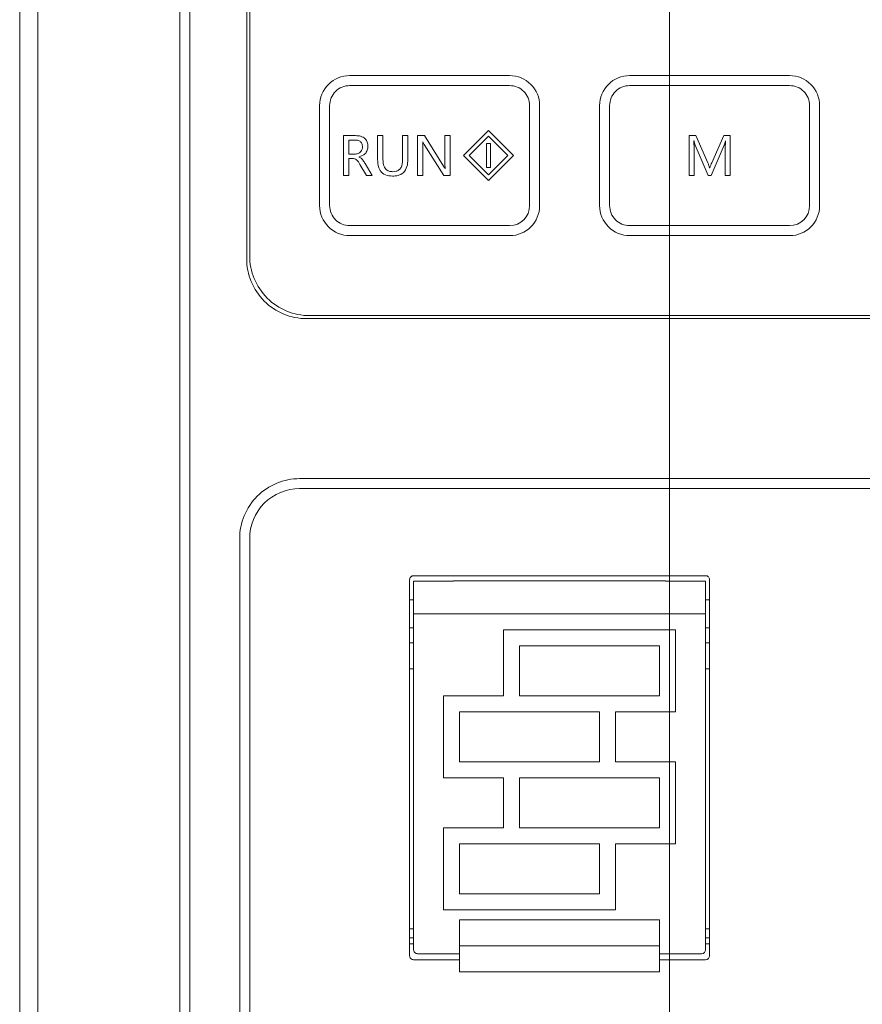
# Model space of a CAD drawing. Header units: millimetres. Extents: x -420 to 420, y -297 to 297.
# Tile 20 of 197: x -274 to -232, y -60 to -10. Entities that reach past the tile are written whole.
import ezdxf

# ---------------------------------------------------------------- set-up
doc = ezdxf.new("R2010")
doc.units = ezdxf.units.MM
doc.header["$MEASUREMENT"] = 0
doc.layers.add('layer 1', color=7, linetype='Continuous')

msp = doc.modelspace()

# ---------------------------------------------------------------- linework, layer by layer
at = {"layer": 'layer 1', "color": 7, "lineweight": 9}
for points, knots in [([(-241.6777, 1.8817), (-241.6777, 5.7656), (-244.8262, 8.9143), (-248.7102, 8.9143), (-248.7102, 8.9143), (-252.5942, 8.9143), (-255.7429, 5.7657), (-255.7429, 1.8817), (-255.7429, 1.8817), (-255.7429, -2.0023), (-252.5942, -5.1508), (-248.7102, -5.1508), (-248.7102, -5.1508), (-244.8262, -5.1511), (-241.6777, -2.0024), (-241.6777, 1.8816), (-241.6777, 118.4016), (-241.6777, -231.1523), (-241.6777, 1.8817)], [0, 0, 0, 0, 0.2, 0.2, 0.2, 0.2, 0.4, 0.4, 0.4, 0.4, 0.6, 0.6, 0.6, 0.6, 1, 1, 1, 1.0001, 1.0001, 1.0001, 1.0001]), ([(-257.7521, -13.1881), (-258.1519, -13.1881), (-258.5352, -13.3471), (-258.8177, -13.6295), (-258.8177, -13.6295), (-259.1004, -13.9122), (-259.2591, -14.2954), (-259.2591, -14.6951)], [0, 0, 0, 0, 0.3333333, 0.3333333, 0.3333333, 0.3333333, 1, 1, 1, 1]), ([(-248.208, -14.6951), (-248.208, -14.2954), (-248.3667, -13.9122), (-248.6494, -13.6295), (-248.6494, -13.6295), (-248.9319, -13.3471), (-249.3152, -13.1881), (-249.715, -13.1881)], [0, 0, 0, 0, 0.3333333, 0.3333333, 0.3333333, 0.3333333, 1, 1, 1, 1]), ([(-243.687, -13.1881), (-244.0867, -13.1881), (-244.4701, -13.3471), (-244.7525, -13.6295), (-244.7525, -13.6295), (-245.0352, -13.9122), (-245.194, -14.2954), (-245.194, -14.6951)], [0, 0, 0, 0, 0.3333333, 0.3333333, 0.3333333, 0.3333333, 1, 1, 1, 1]), ([(-234.1428, -14.6951), (-234.1428, -14.2954), (-234.3016, -13.9122), (-234.5843, -13.6295), (-234.5843, -13.6295), (-234.8667, -13.3471), (-235.2501, -13.1881), (-235.6498, -13.1881)], [0, 0, 0, 0, 0.3333333, 0.3333333, 0.3333333, 0.3333333, 1, 1, 1, 1]), ([(-257.7521, -13.6904), (-258.0186, -13.6904), (-258.2742, -13.7963), (-258.4626, -13.9848), (-258.4626, -13.9848), (-258.6509, -14.1733), (-258.7569, -14.4287), (-258.7569, -14.6951)], [0, 0, 0, 0, 0.3333333, 0.3333333, 0.3333333, 0.3333333, 1, 1, 1, 1]), ([(-248.7102, -14.6951), (-248.7102, -14.4287), (-248.8162, -14.1733), (-249.0046, -13.9848), (-249.0046, -13.9848), (-249.1929, -13.7963), (-249.4486, -13.6904), (-249.715, -13.6904)], [0, 0, 0, 0, 0.3333333, 0.3333333, 0.3333333, 0.3333333, 1, 1, 1, 1]), ([(-243.687, -13.6904), (-243.9534, -13.6904), (-244.209, -13.7963), (-244.3975, -13.9848), (-244.3975, -13.9848), (-244.5858, -14.1733), (-244.6917, -14.4287), (-244.6917, -14.6951)], [0, 0, 0, 0, 0.3333333, 0.3333333, 0.3333333, 0.3333333, 1, 1, 1, 1]), ([(-234.6451, -14.6951), (-234.6451, -14.4287), (-234.751, -14.1733), (-234.9394, -13.9848), (-234.9394, -13.9848), (-235.1278, -13.7963), (-235.3834, -13.6904), (-235.6498, -13.6904)], [0, 0, 0, 0, 0.3333333, 0.3333333, 0.3333333, 0.3333333, 1, 1, 1, 1]), ([(-257.456, -16.2021), (-257.3694, -16.2071), (-257.2828, -16.2119), (-257.2, -16.236), (-257.2, -16.236), (-257.1179, -16.2601), (-257.0394, -16.3033), (-256.9776, -16.3643), (-256.9776, -16.3643), (-256.929, -16.412), (-256.8904, -16.4707), (-256.8687, -16.5342), (-256.8687, -16.5342), (-256.8468, -16.5979), (-256.842, -16.666), (-256.8369, -16.7343)], [0, 0, 0, 0, 0.2, 0.2, 0.2, 0.2, 0.4, 0.4, 0.4, 0.4, 0.6, 0.6, 0.6, 0.6, 1, 1, 1, 1]), ([(-257.4952, -17.1334), (-257.4379, -17.1283), (-257.3809, -17.1234), (-257.3284, -17.1032), (-257.3284, -17.1032), (-257.2759, -17.0833), (-257.2283, -17.0481), (-257.1911, -17.0048), (-257.1911, -17.0048), (-257.1619, -16.9705), (-257.1391, -16.9309), (-257.1261, -16.8886), (-257.1261, -16.8886), (-257.113, -16.8463), (-257.1098, -16.8014), (-257.1065, -16.7566)], [0, 0, 0, 0, 0.2, 0.2, 0.2, 0.2, 0.4, 0.4, 0.4, 0.4, 0.6, 0.6, 0.6, 0.6, 1, 1, 1, 1]), ([(-257.1065, -16.7566), (-257.1114, -16.7017), (-257.1164, -16.6472), (-257.1388, -16.5989), (-257.1388, -16.5989), (-257.1609, -16.5509), (-257.2004, -16.5091), (-257.2462, -16.4803), (-257.2462, -16.4803), (-257.2827, -16.4574), (-257.3231, -16.4428), (-257.3646, -16.4345), (-257.3646, -16.4345), (-257.4062, -16.4263), (-257.4488, -16.4245), (-257.4913, -16.4227)], [0, 0, 0, 0, 0.2, 0.2, 0.2, 0.2, 0.4, 0.4, 0.4, 0.4, 0.6, 0.6, 0.6, 0.6, 1, 1, 1, 1]), ([(-256.8369, -16.7343), (-256.8423, -16.8048), (-256.8476, -16.8752), (-256.8703, -16.9415), (-256.8703, -16.9415), (-256.893, -17.0074), (-256.9332, -17.0695), (-256.9836, -17.1171), (-256.9836, -17.1171), (-257.0628, -17.192), (-257.1677, -17.232), (-257.2728, -17.2719)], [0, 0, 0, 0, 0.25, 0.25, 0.25, 0.25, 0.5, 0.5, 0.5, 0.5, 1, 1, 1, 1]), ([(-254.0762, -16.5208), (-254.0732, -16.5731), (-254.0701, -16.6256), (-254.0689, -16.6781), (-254.0689, -16.6781), (-254.0679, -16.7192), (-254.0679, -16.7605), (-254.0681, -16.8016)], [0, 0, 0, 0, 0.3333333, 0.3333333, 0.3333333, 0.3333333, 1, 1, 1, 1]), ([(-254.001, -16.6518), (-254.0152, -16.628), (-254.0293, -16.6043), (-254.0416, -16.5799), (-254.0416, -16.5799), (-254.0512, -16.5605), (-254.0597, -16.5406), (-254.0681, -16.5208)], [0, 0, 0, 0, 0.3333333, 0.3333333, 0.3333333, 0.3333333, 1, 1, 1, 1]), ([(-240.4602, -16.4717), (-240.4575, -16.5483), (-240.4548, -16.6248), (-240.4536, -16.7016), (-240.4536, -16.7016), (-240.4526, -16.7617), (-240.4526, -16.822), (-240.4526, -16.8822)], [0, 0, 0, 0, 0.3333333, 0.3333333, 0.3333333, 0.3333333, 1, 1, 1, 1]), ([(-240.3936, -16.6873), (-240.4067, -16.6475), (-240.4196, -16.6079), (-240.4303, -16.5675), (-240.4303, -16.5675), (-240.4388, -16.5359), (-240.4456, -16.5038), (-240.4526, -16.4717)], [0, 0, 0, 0, 0.3333333, 0.3333333, 0.3333333, 0.3333333, 1, 1, 1, 1]), ([(-238.8713, -16.4717), (-238.8802, -16.5104), (-238.889, -16.5493), (-238.9007, -16.5872), (-238.9007, -16.5872), (-238.9097, -16.617), (-238.9203, -16.6463), (-238.931, -16.6759)], [0, 0, 0, 0, 0.3333333, 0.3333333, 0.3333333, 0.3333333, 1, 1, 1, 1]), ([(-238.8844, -16.8704), (-238.8827, -16.7958), (-238.8812, -16.7213), (-238.8771, -16.647), (-238.8771, -16.647), (-238.8739, -16.5884), (-238.8693, -16.53), (-238.8647, -16.4717)], [0, 0, 0, 0, 0.3333333, 0.3333333, 0.3333333, 0.3333333, 1, 1, 1, 1]), ([(-257.2728, -17.2785), (-257.228, -17.3033), (-257.1831, -17.3285), (-257.1464, -17.3628), (-257.1464, -17.3628), (-257.1225, -17.3852), (-257.1021, -17.4115), (-257.0827, -17.4382), (-257.0827, -17.4382), (-257.0632, -17.4649), (-257.0445, -17.4921), (-257.0266, -17.5196), (-257.0266, -17.5196), (-257.0088, -17.5473), (-256.9917, -17.5755), (-256.9743, -17.6035)], [0, 0, 0, 0, 0.2, 0.2, 0.2, 0.2, 0.4, 0.4, 0.4, 0.4, 0.6, 0.6, 0.6, 0.6, 1, 1, 1, 1]), ([(-257.2368, -17.646), (-257.2844, -17.5638), (-257.3323, -17.4816), (-257.4054, -17.4233), (-257.4054, -17.4233), (-257.4341, -17.4005), (-257.4667, -17.3813), (-257.5014, -17.3703), (-257.5014, -17.3703), (-257.5362, -17.3594), (-257.5732, -17.3566), (-257.6099, -17.3538)], [0, 0, 0, 0, 0.25, 0.25, 0.25, 0.25, 0.5, 0.5, 0.5, 0.5, 1, 1, 1, 1]), ([(-255.6038, -18.2359), (-255.7234, -18.2282), (-255.8428, -18.2204), (-255.9514, -18.176), (-255.9514, -18.176), (-256.0589, -18.1318), (-256.1558, -18.0517), (-256.2205, -17.9534), (-256.2205, -17.9534), (-256.2721, -17.8752), (-256.3034, -17.7856), (-256.3211, -17.6946), (-256.3211, -17.6946), (-256.3389, -17.6034), (-256.3428, -17.5103), (-256.3469, -17.4173)], [0, 0, 0, 0, 0.2, 0.2, 0.2, 0.2, 0.4, 0.4, 0.4, 0.4, 0.6, 0.6, 0.6, 0.6, 1, 1, 1, 1]), ([(-256.0774, -17.4121), (-256.0738, -17.4955), (-256.0702, -17.579), (-256.0503, -17.6608), (-256.0503, -17.6608), (-256.0304, -17.7418), (-255.9947, -17.821), (-255.9376, -17.8818), (-255.9376, -17.8818), (-255.8926, -17.9297), (-255.8347, -17.9662), (-255.773, -17.9865), (-255.773, -17.9865), (-255.711, -18.007), (-255.6449, -18.0113), (-255.5789, -18.0155)], [0, 0, 0, 0, 0.2, 0.2, 0.2, 0.2, 0.4, 0.4, 0.4, 0.4, 0.6, 0.6, 0.6, 0.6, 1, 1, 1, 1]), ([(-254.8277, -17.3876), (-254.8336, -17.5107), (-254.8397, -17.6339), (-254.8744, -17.7525), (-254.8744, -17.7525), (-254.909, -17.8699), (-254.9719, -17.9829), (-255.0627, -18.0646), (-255.0627, -18.0646), (-255.1347, -18.1292), (-255.2241, -18.1746), (-255.3168, -18.1999), (-255.3168, -18.1999), (-255.4101, -18.2252), (-255.5069, -18.2306), (-255.6038, -18.2359)], [0, 0, 0, 0, 0.2, 0.2, 0.2, 0.2, 0.4, 0.4, 0.4, 0.4, 0.6, 0.6, 0.6, 0.6, 1, 1, 1, 1]), ([(-255.5789, -18.0155), (-255.5249, -18.0125), (-255.4708, -18.0092), (-255.4188, -17.9958), (-255.4188, -17.9958), (-255.3669, -17.9824), (-255.3168, -17.9586), (-255.2745, -17.925), (-255.2745, -17.925), (-255.2321, -17.8915), (-255.1975, -17.848), (-255.1722, -17.8011), (-255.1722, -17.8011), (-255.1128, -17.691), (-255.1049, -17.5609), (-255.0973, -17.4311)], [0, 0, 0, 0, 0.2, 0.2, 0.2, 0.2, 0.4, 0.4, 0.4, 0.4, 0.6, 0.6, 0.6, 0.6, 1, 1, 1, 1]), ([(-253.0385, -17.7301), (-253.0225, -17.7554), (-253.0064, -17.7806), (-252.9916, -17.8065), (-252.9916, -17.8065), (-252.9797, -17.827), (-252.9688, -17.8477), (-252.9578, -17.8684)], [0, 0, 0, 0, 0.3333333, 0.3333333, 0.3333333, 0.3333333, 1, 1, 1, 1]), ([(-252.9524, -17.8684), (-252.957, -17.8142), (-252.9617, -17.7597), (-252.9638, -17.7053), (-252.9638, -17.7053), (-252.9654, -17.6625), (-252.9654, -17.6196), (-252.9654, -17.5767)], [0, 0, 0, 0, 0.3333333, 0.3333333, 0.3333333, 0.3333333, 1, 1, 1, 1]), ([(-239.76, -17.574), (-239.7407, -17.6188), (-239.7217, -17.6638), (-239.7052, -17.7099), (-239.7052, -17.7099), (-239.6925, -17.7459), (-239.6814, -17.7826), (-239.6704, -17.8193)], [0, 0, 0, 0, 0.3333333, 0.3333333, 0.3333333, 0.3333333, 1, 1, 1, 1]), ([(-239.6612, -17.8193), (-239.6439, -17.7724), (-239.6267, -17.7253), (-239.6087, -17.6785), (-239.6087, -17.6785), (-239.5946, -17.6417), (-239.5802, -17.6052), (-239.5657, -17.5686)], [0, 0, 0, 0, 0.3333333, 0.3333333, 0.3333333, 0.3333333, 1, 1, 1, 1]), ([(-259.2591, -19.7184), (-259.2591, -20.1182), (-259.1004, -20.5014), (-258.8177, -20.7841), (-258.8177, -20.7841), (-258.5352, -21.0666), (-258.1519, -21.2254), (-257.7521, -21.2254)], [0, 0, 0, 0, 0.3333333, 0.3333333, 0.3333333, 0.3333333, 1, 1, 1, 1]), ([(-258.7569, -19.7184), (-258.7569, -19.985), (-258.6509, -20.2403), (-258.4626, -20.4289), (-258.4626, -20.4289), (-258.2742, -20.6173), (-258.0186, -20.723), (-257.7521, -20.723)], [0, 0, 0, 0, 0.3333333, 0.3333333, 0.3333333, 0.3333333, 1, 1, 1, 1]), ([(-245.194, -19.7184), (-245.194, -20.1182), (-245.0352, -20.5014), (-244.7525, -20.7841), (-244.7525, -20.7841), (-244.4701, -21.0666), (-244.0867, -21.2254), (-243.687, -21.2254)], [0, 0, 0, 0, 0.3333333, 0.3333333, 0.3333333, 0.3333333, 1, 1, 1, 1]), ([(-244.6917, -19.7184), (-244.6917, -19.985), (-244.5858, -20.2403), (-244.3975, -20.4289), (-244.3975, -20.4289), (-244.209, -20.6173), (-243.9534, -20.723), (-243.687, -20.723)], [0, 0, 0, 0, 0.3333333, 0.3333333, 0.3333333, 0.3333333, 1, 1, 1, 1]), ([(-262.7754, -22.23), (-262.7754, -23.0295), (-262.4579, -23.7961), (-261.8928, -24.3613), (-261.8928, -24.3613), (-261.3276, -24.9264), (-260.5608, -25.2439), (-259.7615, -25.2439)], [0, 0, 0, 0, 0.3333333, 0.3333333, 0.3333333, 0.3333333, 1, 1, 1, 1]), ([(-262.9261, -22.3807), (-262.9261, -23.1802), (-262.6086, -23.9468), (-262.0435, -24.512), (-262.0435, -24.512), (-261.4783, -25.0771), (-260.7115, -25.3946), (-259.9122, -25.3946)], [0, 0, 0, 0, 0.3333333, 0.3333333, 0.3333333, 0.3333333, 1, 1, 1, 1]), ([(-260.2638, -33.4319), (-261.0631, -33.4319), (-261.8298, -33.7495), (-262.3951, -34.3147), (-262.3951, -34.3147), (-262.9603, -34.88), (-263.2778, -35.6465), (-263.2778, -36.4459)], [0, 0, 0, 0, 0.3333333, 0.3333333, 0.3333333, 0.3333333, 1, 1, 1, 1]), ([(-260.2638, -33.9342), (-260.9299, -33.9342), (-261.5688, -34.1988), (-262.0398, -34.67), (-262.0398, -34.67), (-262.5108, -35.141), (-262.7754, -35.7797), (-262.7754, -36.4459)], [0, 0, 0, 0, 0.3333333, 0.3333333, 0.3333333, 0.3333333, 1, 1, 1, 1]), ([(-254.5373, -38.3044), (-254.5905, -38.3044), (-254.6418, -38.3258), (-254.6794, -38.3633), (-254.6794, -38.3633), (-254.7171, -38.4011), (-254.7382, -38.4522), (-254.7382, -38.5054)], [0, 0, 0, 0, 0.3333333, 0.3333333, 0.3333333, 0.3333333, 1, 1, 1, 1]), ([(-239.6685, -38.5054), (-239.6685, -38.4522), (-239.6895, -38.4011), (-239.7273, -38.3633), (-239.7273, -38.3633), (-239.765, -38.3258), (-239.8161, -38.3044), (-239.8693, -38.3044)], [0, 0, 0, 0, 0.3333333, 0.3333333, 0.3333333, 0.3333333, 1, 1, 1, 1]), ([(-254.5373, -57.0914), (-254.5373, -57.1449), (-254.5162, -57.1959), (-254.4784, -57.2338), (-254.4784, -57.2338), (-254.4408, -57.2713), (-254.3897, -57.2924), (-254.3363, -57.2924)], [0, 0, 0, 0, 0.3333333, 0.3333333, 0.3333333, 0.3333333, 1, 1, 1, 1]), ([(-254.7382, -57.3928), (-254.7382, -57.4463), (-254.7171, -57.4973), (-254.6794, -57.5352), (-254.6794, -57.5352), (-254.6418, -57.5727), (-254.5905, -57.5938), (-254.5373, -57.5938)], [0, 0, 0, 0, 0.3333333, 0.3333333, 0.3333333, 0.3333333, 1, 1, 1, 1]), ([(-243.3153, -115.4619), (-243.3153, -113.5478), (-244.8671, -111.9958), (-246.7814, -111.9958), (-246.7814, -111.9958), (-248.6956, -111.9958), (-250.2474, -113.5478), (-250.2474, -115.4619), (-250.2474, -115.4619), (-250.2474, -117.3761), (-248.6956, -118.928), (-246.7814, -118.928), (-246.7814, -118.928), (-244.8671, -118.928), (-243.3153, -117.3761), (-243.3153, -115.4621), (-243.3153, -58.0421), (-243.3153, -230.3079), (-243.3153, -115.4619)], [0, 0, 0, 0, 0.2, 0.2, 0.2, 0.2, 0.4, 0.4, 0.4, 0.4, 0.6, 0.6, 0.6, 0.6, 1, 1, 1, 1.0002, 1.0002, 1.0002, 1.0002]), ([(-235.6598, -115.4619), (-235.6598, -113.5478), (-237.2116, -111.9958), (-239.1259, -111.9958), (-239.1259, -111.9958), (-241.0402, -111.9958), (-242.5919, -113.5478), (-242.5919, -115.4619), (-242.5919, -115.4619), (-242.5919, -117.3761), (-241.0402, -118.928), (-239.1259, -118.928), (-239.1259, -118.928), (-237.2116, -118.928), (-235.6598, -117.3761), (-235.6598, -115.4621), (-235.6598, -58.0421), (-235.6598, -230.3079), (-235.6598, -115.4619)], [0, 0, 0, 0, 0.2, 0.2, 0.2, 0.2, 0.4, 0.4, 0.4, 0.4, 0.6, 0.6, 0.6, 0.6, 1, 1, 1, 1.0002, 1.0002, 1.0002, 1.0002]), ([(-228.0044, -115.4619), (-228.0044, -113.5478), (-229.5561, -111.9958), (-231.4704, -111.9958), (-231.4704, -111.9958), (-233.3847, -111.9958), (-234.9365, -113.5478), (-234.9365, -115.4619), (-234.9365, -115.4619), (-234.9365, -117.3761), (-233.3847, -118.928), (-231.4704, -118.928), (-231.4704, -118.928), (-229.5561, -118.928), (-228.0044, -117.3761), (-228.0044, -115.4621), (-228.0044, -58.0421), (-228.0044, -230.3079), (-228.0044, -115.4619)], [0, 0, 0, 0, 0.2, 0.2, 0.2, 0.2, 0.4, 0.4, 0.4, 0.4, 0.6, 0.6, 0.6, 0.6, 1, 1, 1, 1.0002, 1.0002, 1.0002, 1.0002])]:
    msp.add_open_spline(points, degree=3, knots=knots, dxfattribs=at)
for points in [[(-273.412, 40.0565), (-273.412, 40.0565), (-273.412, -125.7075), (-273.412, -125.7075)], [(-266.2918, -125.7094), (-266.2918, -125.7094), (-266.2918, 40.0585), (-266.2918, 40.0585)], [(-265.7894, 40.0585), (-265.7894, 40.0585), (-265.7894, -125.7094), (-265.7894, -125.7094)], [(-274.3289, -125.207), (-274.3289, -125.207), (-274.3289, 39.5563), (-274.3289, 39.5563)], [(-262.9261, 34.1813), (-262.9261, 34.1813), (-262.9261, -22.3807), (-262.9261, -22.3807)], [(-262.7754, 34.0306), (-262.7754, 34.0306), (-262.7754, -22.23), (-262.7754, -22.23)], [(-249.715, -13.1881), (-249.715, -13.1881), (-257.7521, -13.1881), (-257.7521, -13.1881)], [(-235.6498, -13.1881), (-235.6498, -13.1881), (-243.687, -13.1881), (-243.687, -13.1881)], [(-249.715, -13.6904), (-249.715, -13.6904), (-257.7521, -13.6904), (-257.7521, -13.6904)], [(-235.6498, -13.6904), (-235.6498, -13.6904), (-243.687, -13.6904), (-243.687, -13.6904)], [(-259.2591, -14.6951), (-259.2591, -14.6951), (-259.2591, -19.7184), (-259.2591, -19.7184)], [(-258.7569, -14.6951), (-258.7569, -14.6951), (-258.7569, -19.7184), (-258.7569, -19.7184)], [(-248.7102, -19.7184), (-248.7102, -19.7184), (-248.7102, -14.6951), (-248.7102, -14.6951)], [(-248.208, -19.7184), (-248.208, -19.7184), (-248.208, -14.6951), (-248.208, -14.6951)], [(-245.194, -14.6951), (-245.194, -14.6951), (-245.194, -19.7184), (-245.194, -19.7184)], [(-244.6917, -14.6951), (-244.6917, -14.6951), (-244.6917, -19.7184), (-244.6917, -19.7184)], [(-234.6451, -19.7184), (-234.6451, -19.7184), (-234.6451, -14.6951), (-234.6451, -14.6951)], [(-234.1428, -19.7184), (-234.1428, -19.7184), (-234.1428, -14.6951), (-234.1428, -14.6951)], [(-258.0622, -16.2021), (-258.0622, -16.2021), (-257.456, -16.2021), (-257.456, -16.2021)], [(-258.0622, -18.2114), (-258.0622, -18.2114), (-258.0622, -16.2021), (-258.0622, -16.2021)], [(-256.3469, -16.2021), (-256.3469, -16.2021), (-256.0774, -16.2021), (-256.0774, -16.2021)], [(-256.3469, -17.4173), (-256.3469, -17.4173), (-256.3469, -16.2021), (-256.3469, -16.2021)], [(-256.0774, -16.2021), (-256.0774, -16.2021), (-256.0774, -17.4121), (-256.0774, -17.4121)], [(-255.0973, -17.4311), (-255.0973, -17.4311), (-255.0973, -16.2021), (-255.0973, -16.2021)], [(-255.0973, -16.2021), (-255.0973, -16.2021), (-254.8277, -16.2021), (-254.8277, -16.2021)], [(-254.8277, -16.2021), (-254.8277, -16.2021), (-254.8277, -17.3876), (-254.8277, -17.3876)], [(-254.3375, -16.2021), (-254.3375, -16.2021), (-253.9945, -16.2021), (-253.9945, -16.2021)], [(-254.3375, -18.2114), (-254.3375, -18.2114), (-254.3375, -16.2021), (-254.3375, -16.2021)], [(-253.9945, -16.2021), (-253.9945, -16.2021), (-253.0385, -17.7301), (-253.0385, -17.7301)], [(-252.9654, -17.5767), (-252.9654, -17.5767), (-252.9654, -16.2021), (-252.9654, -16.2021)], [(-252.9654, -16.2021), (-252.9654, -16.2021), (-252.6958, -16.2021), (-252.6958, -16.2021)], [(-252.6958, -16.2021), (-252.6958, -16.2021), (-252.6958, -18.2114), (-252.6958, -18.2114)], [(-250.7699, -15.9509), (-250.7699, -15.9509), (-252.0256, -17.2067), (-252.0256, -17.2067)], [(-250.7699, -16.2352), (-250.7699, -16.2352), (-251.7415, -17.2067), (-251.7415, -17.2067)], [(-249.514, -17.2067), (-249.514, -17.2067), (-250.7699, -15.9509), (-250.7699, -15.9509)], [(-249.7981, -17.2067), (-249.7981, -17.2067), (-250.7699, -16.2352), (-250.7699, -16.2352)], [(-240.6976, -16.2021), (-240.6976, -16.2021), (-240.3545, -16.2021), (-240.3545, -16.2021)], [(-240.6976, -18.2114), (-240.6976, -18.2114), (-240.6976, -16.2021), (-240.6976, -16.2021)], [(-240.3545, -16.2021), (-240.3545, -16.2021), (-239.76, -17.574), (-239.76, -17.574)], [(-239.5657, -17.5686), (-239.5657, -17.5686), (-238.958, -16.2021), (-238.958, -16.2021)], [(-238.958, -16.2021), (-238.958, -16.2021), (-238.6392, -16.2021), (-238.6392, -16.2021)], [(-238.6392, -16.2021), (-238.6392, -16.2021), (-238.6392, -18.2114), (-238.6392, -18.2114)], [(-257.7926, -16.4227), (-257.7926, -16.4227), (-257.7926, -17.1334), (-257.7926, -17.1334)], [(-257.4913, -16.4227), (-257.4913, -16.4227), (-257.7926, -16.4227), (-257.7926, -16.4227)], [(-254.0681, -16.5208), (-254.0681, -16.5208), (-254.0762, -16.5208), (-254.0762, -16.5208)], [(-254.0681, -16.8016), (-254.0681, -16.8016), (-254.0681, -18.2114), (-254.0681, -18.2114)], [(-253.0156, -18.2114), (-253.0156, -18.2114), (-254.001, -16.6518), (-254.001, -16.6518)], [(-250.6693, -16.6039), (-250.6693, -16.6039), (-250.8703, -16.6039), (-250.8703, -16.6039)], [(-250.8703, -16.6039), (-250.8703, -16.6039), (-250.8703, -17.8095), (-250.8703, -17.8095)], [(-250.6693, -17.8095), (-250.6693, -17.8095), (-250.6693, -16.6039), (-250.6693, -16.6039)], [(-240.4526, -16.4717), (-240.4526, -16.4717), (-240.4602, -16.4717), (-240.4602, -16.4717)], [(-239.7419, -18.2114), (-239.7419, -18.2114), (-240.3936, -16.6873), (-240.3936, -16.6873)], [(-238.931, -16.6759), (-238.931, -16.6759), (-239.5949, -18.2114), (-239.5949, -18.2114)], [(-238.8647, -16.4717), (-238.8647, -16.4717), (-238.8713, -16.4717), (-238.8713, -16.4717)], [(-257.7926, -17.1334), (-257.7926, -17.1334), (-257.4952, -17.1334), (-257.4952, -17.1334)], [(-257.2728, -17.2719), (-257.2728, -17.2719), (-257.2728, -17.2785), (-257.2728, -17.2785)], [(-252.0256, -17.2067), (-252.0256, -17.2067), (-250.7699, -18.4625), (-250.7699, -18.4625)], [(-251.7415, -17.2067), (-251.7415, -17.2067), (-250.7699, -18.1784), (-250.7699, -18.1784)], [(-250.7699, -18.4625), (-250.7699, -18.4625), (-249.514, -17.2067), (-249.514, -17.2067)], [(-250.7699, -18.1784), (-250.7699, -18.1784), (-249.7981, -17.2067), (-249.7981, -17.2067)], [(-240.4526, -16.8822), (-240.4526, -16.8822), (-240.4526, -18.2114), (-240.4526, -18.2114)], [(-238.8844, -18.2114), (-238.8844, -18.2114), (-238.8844, -16.8704), (-238.8844, -16.8704)], [(-257.7926, -17.3538), (-257.7926, -17.3538), (-257.7926, -18.2114), (-257.7926, -18.2114)], [(-257.6099, -17.3538), (-257.6099, -17.3538), (-257.7926, -17.3538), (-257.7926, -17.3538)], [(-256.9105, -18.2114), (-256.9105, -18.2114), (-257.2368, -17.646), (-257.2368, -17.646)], [(-256.9743, -17.6035), (-256.9743, -17.6035), (-256.6165, -18.2114), (-256.6165, -18.2114)], [(-257.7926, -18.2114), (-257.7926, -18.2114), (-258.0622, -18.2114), (-258.0622, -18.2114)], [(-256.6165, -18.2114), (-256.6165, -18.2114), (-256.9105, -18.2114), (-256.9105, -18.2114)], [(-254.0681, -18.2114), (-254.0681, -18.2114), (-254.3375, -18.2114), (-254.3375, -18.2114)], [(-252.6958, -18.2114), (-252.6958, -18.2114), (-253.0156, -18.2114), (-253.0156, -18.2114)], [(-252.9578, -17.8684), (-252.9578, -17.8684), (-252.9524, -17.8684), (-252.9524, -17.8684)], [(-250.8703, -17.8095), (-250.8703, -17.8095), (-250.6693, -17.8095), (-250.6693, -17.8095)], [(-240.4526, -18.2114), (-240.4526, -18.2114), (-240.6976, -18.2114), (-240.6976, -18.2114)], [(-239.5949, -18.2114), (-239.5949, -18.2114), (-239.7419, -18.2114), (-239.7419, -18.2114)], [(-239.6704, -17.8193), (-239.6704, -17.8193), (-239.6612, -17.8193), (-239.6612, -17.8193)], [(-238.6392, -18.2114), (-238.6392, -18.2114), (-238.8844, -18.2114), (-238.8844, -18.2114)], [(-249.715, -21.2254), (-248.8827, -21.2254), (-248.208, -20.5509), (-248.208, -19.7184)], [(-249.715, -20.723), (-249.1601, -20.723), (-248.7102, -20.2733), (-248.7102, -19.7184)], [(-235.6498, -21.2254), (-234.8176, -21.2254), (-234.1428, -20.5509), (-234.1428, -19.7184)], [(-235.6498, -20.723), (-235.095, -20.723), (-234.6451, -20.2733), (-234.6451, -19.7184)], [(-257.7521, -20.723), (-257.7521, -20.723), (-249.715, -20.723), (-249.715, -20.723)], [(-243.687, -20.723), (-243.687, -20.723), (-235.6498, -20.723), (-235.6498, -20.723)], [(-257.7521, -21.2254), (-257.7521, -21.2254), (-249.715, -21.2254), (-249.715, -21.2254)], [(-243.687, -21.2254), (-243.687, -21.2254), (-235.6498, -21.2254), (-235.6498, -21.2254)], [(-259.9122, -25.3946), (-259.9122, -25.3946), (-205.3594, -25.3946), (-205.3594, -25.3946)], [(-259.7615, -25.2439), (-259.7615, -25.2439), (-205.5101, -25.2439), (-205.5101, -25.2439)], [(-260.2638, -33.4319), (-260.2638, -33.4319), (-205.0079, -33.4319), (-205.0079, -33.4319)], [(-260.2638, -33.9342), (-260.2638, -33.9342), (-205.0079, -33.9342), (-205.0079, -33.9342)], [(-263.2778, -85.5232), (-263.2778, -85.5232), (-263.2778, -36.4459), (-263.2778, -36.4459)], [(-262.7754, -85.5232), (-262.7754, -85.5232), (-262.7754, -36.4459), (-262.7754, -36.4459)], [(-254.7382, -38.5054), (-254.7382, -38.5054), (-254.7382, -57.3928), (-254.7382, -57.3928)], [(-239.8693, -38.3044), (-239.8693, -38.3044), (-254.5373, -38.3044), (-254.5373, -38.3044)], [(-252.528, -38.5725), (-252.528, -38.5725), (-254.5373, -38.5725), (-254.5373, -38.5725)], [(-254.5373, -38.5763), (-254.5373, -38.5763), (-254.5373, -38.5725), (-254.5373, -38.5725)], [(-241.8787, -38.5557), (-241.8787, -38.5557), (-252.528, -38.5557), (-252.528, -38.5557)], [(-252.528, -38.5763), (-252.528, -38.5763), (-252.528, -38.5557), (-252.528, -38.5557)], [(-241.8787, -38.5557), (-241.8787, -38.5557), (-241.8787, -38.5763), (-241.8787, -38.5763)], [(-239.8693, -38.5725), (-239.8693, -38.5725), (-241.8787, -38.5725), (-241.8787, -38.5725)], [(-239.8693, -38.5725), (-239.8693, -38.5725), (-239.8693, -38.5763), (-239.8693, -38.5763)], [(-239.6685, -57.3928), (-239.6685, -57.3928), (-239.6685, -38.5054), (-239.6685, -38.5054)], [(-252.528, -38.5763), (-252.528, -38.5763), (-254.5373, -38.5763), (-254.5373, -38.5763)], [(-254.5373, -38.5763), (-254.5373, -38.5763), (-254.5373, -40.2133), (-254.5373, -40.2133)], [(-239.8693, -38.5763), (-239.8693, -38.5763), (-241.8787, -38.5763), (-241.8787, -38.5763)], [(-239.8693, -38.5763), (-239.8693, -38.5763), (-239.8693, -40.2133), (-239.8693, -40.2133)], [(-254.7382, -39.51), (-254.7382, -39.51), (-254.5373, -39.51), (-254.5373, -39.51)], [(-239.6685, -39.51), (-239.6685, -39.51), (-239.8693, -39.51), (-239.8693, -39.51)], [(-254.5373, -40.2133), (-254.5373, -40.2133), (-254.5373, -57.0914), (-254.5373, -57.0914)], [(-239.8693, -40.2133), (-239.8693, -40.2133), (-254.5373, -40.2133), (-254.5373, -40.2133)], [(-239.8693, -40.2133), (-239.8693, -40.2133), (-239.8693, -57.0914), (-239.8693, -57.0914)], [(-254.7382, -40.9166), (-254.7382, -40.9166), (-254.5373, -40.9166), (-254.5373, -40.9166)], [(-250.0164, -41.017), (-250.0164, -41.017), (-241.3763, -41.017), (-241.3763, -41.017)], [(-250.0164, -44.3323), (-250.0164, -44.3323), (-250.0164, -41.017), (-250.0164, -41.017)], [(-241.3763, -45.1361), (-241.3763, -45.1361), (-241.3763, -41.017), (-241.3763, -41.017)], [(-239.6685, -40.9166), (-239.6685, -40.9166), (-239.8693, -40.9166), (-239.8693, -40.9166)], [(-254.7382, -41.67), (-254.7382, -41.67), (-254.5373, -41.67), (-254.5373, -41.67)], [(-249.2126, -44.3323), (-249.2126, -44.3323), (-249.2126, -41.8207), (-249.2126, -41.8207)], [(-249.2126, -41.8207), (-249.2126, -41.8207), (-242.1801, -41.8207), (-242.1801, -41.8207)], [(-242.1801, -44.3323), (-242.1801, -44.3323), (-242.1801, -41.8207), (-242.1801, -41.8207)], [(-239.8693, -41.67), (-239.8693, -41.67), (-239.6685, -41.67), (-239.6685, -41.67)], [(-254.5373, -42.9761), (-254.5373, -42.9761), (-254.7382, -42.9761), (-254.7382, -42.9761)], [(-239.6685, -42.9761), (-239.6685, -42.9761), (-239.8693, -42.9761), (-239.8693, -42.9761)], [(-253.0303, -44.3323), (-253.0303, -44.3323), (-250.0164, -44.3323), (-250.0164, -44.3323)], [(-253.0303, -48.4515), (-253.0303, -48.4515), (-253.0303, -44.3323), (-253.0303, -44.3323)], [(-249.2126, -44.3323), (-249.2126, -44.3323), (-242.1801, -44.3323), (-242.1801, -44.3323)], [(-252.2266, -45.1361), (-252.2266, -45.1361), (-245.194, -45.1361), (-245.194, -45.1361)], [(-252.2266, -47.6477), (-252.2266, -47.6477), (-252.2266, -45.1361), (-252.2266, -45.1361)], [(-245.194, -47.6477), (-245.194, -47.6477), (-245.194, -45.1361), (-245.194, -45.1361)], [(-244.3903, -45.1361), (-244.3903, -45.1361), (-241.3763, -45.1361), (-241.3763, -45.1361)], [(-244.3903, -47.6477), (-244.3903, -47.6477), (-244.3903, -45.1361), (-244.3903, -45.1361)], [(-252.2266, -47.6477), (-252.2266, -47.6477), (-245.194, -47.6477), (-245.194, -47.6477)], [(-244.3903, -47.6477), (-244.3903, -47.6477), (-241.3763, -47.6477), (-241.3763, -47.6477)], [(-241.3763, -51.7668), (-241.3763, -51.7668), (-241.3763, -47.6477), (-241.3763, -47.6477)], [(-253.0303, -48.4515), (-253.0303, -48.4515), (-250.0164, -48.4515), (-250.0164, -48.4515)], [(-250.0164, -50.9631), (-250.0164, -50.9631), (-250.0164, -48.4515), (-250.0164, -48.4515)], [(-249.2126, -50.9631), (-249.2126, -50.9631), (-249.2126, -48.4515), (-249.2126, -48.4515)], [(-249.2126, -48.4515), (-249.2126, -48.4515), (-242.1801, -48.4515), (-242.1801, -48.4515)], [(-242.1801, -50.9631), (-242.1801, -50.9631), (-242.1801, -48.4515), (-242.1801, -48.4515)], [(-253.0303, -50.9631), (-253.0303, -50.9631), (-250.0164, -50.9631), (-250.0164, -50.9631)], [(-253.0303, -55.0822), (-253.0303, -55.0822), (-253.0303, -50.9631), (-253.0303, -50.9631)], [(-249.2126, -50.9631), (-249.2126, -50.9631), (-242.1801, -50.9631), (-242.1801, -50.9631)], [(-252.2266, -54.2784), (-252.2266, -54.2784), (-252.2266, -51.7668), (-252.2266, -51.7668)], [(-252.2266, -51.7668), (-252.2266, -51.7668), (-245.194, -51.7668), (-245.194, -51.7668)], [(-245.194, -54.2784), (-245.194, -54.2784), (-245.194, -51.7668), (-245.194, -51.7668)], [(-244.3903, -55.0822), (-244.3903, -55.0822), (-244.3903, -51.7668), (-244.3903, -51.7668)], [(-244.3903, -51.7668), (-244.3903, -51.7668), (-241.3763, -51.7668), (-241.3763, -51.7668)], [(-252.2266, -54.2784), (-252.2266, -54.2784), (-245.194, -54.2784), (-245.194, -54.2784)], [(-253.0303, -55.0822), (-253.0303, -55.0822), (-244.3903, -55.0822), (-244.3903, -55.0822)], [(-242.1801, -55.5875), (-242.1801, -55.5875), (-252.2266, -55.5875), (-252.2266, -55.5875)], [(-252.2266, -55.5875), (-252.2266, -55.5875), (-252.2266, -56.8936), (-252.2266, -56.8936)], [(-242.1801, -55.5875), (-242.1801, -55.5875), (-242.1801, -56.8936), (-242.1801, -56.8936)], [(-254.7382, -56.0365), (-254.7382, -56.0365), (-254.5373, -56.0365), (-254.5373, -56.0365)], [(-239.8693, -56.0365), (-239.8693, -56.0365), (-239.6685, -56.0365), (-239.6685, -56.0365)], [(-254.7382, -56.4886), (-254.7382, -56.4886), (-254.5373, -56.4886), (-254.5373, -56.4886)], [(-254.5373, -56.79), (-254.5373, -56.79), (-254.7382, -56.79), (-254.7382, -56.79)], [(-239.8693, -56.4886), (-239.8693, -56.4886), (-239.6685, -56.4886), (-239.6685, -56.4886)], [(-239.6685, -56.79), (-239.6685, -56.79), (-239.8693, -56.79), (-239.8693, -56.79)], [(-252.2266, -57.2924), (-252.2266, -57.2924), (-254.3363, -57.2924), (-254.3363, -57.2924)], [(-242.1801, -56.8936), (-242.1801, -56.8936), (-252.2266, -56.8936), (-252.2266, -56.8936)], [(-252.2266, -56.8936), (-252.2266, -56.8936), (-252.2266, -58.1966), (-252.2266, -58.1966)], [(-242.1801, -56.8936), (-242.1801, -56.8936), (-242.1801, -58.1966), (-242.1801, -58.1966)], [(-240.0703, -57.2924), (-240.0703, -57.2924), (-242.1801, -57.2924), (-242.1801, -57.2924)], [(-240.0703, -57.2924), (-239.9593, -57.2924), (-239.8693, -57.2025), (-239.8693, -57.0914)], [(-254.5373, -57.5938), (-254.5373, -57.5938), (-252.2266, -57.5938), (-252.2266, -57.5938)], [(-242.1801, -57.5938), (-242.1801, -57.5938), (-239.8693, -57.5938), (-239.8693, -57.5938)], [(-239.8693, -57.5938), (-239.7584, -57.5938), (-239.6685, -57.5039), (-239.6685, -57.3928)], [(-242.1801, -58.1966), (-242.1801, -58.1966), (-252.2266, -58.1966), (-252.2266, -58.1966)]]:
    msp.add_open_spline(points, degree=3, dxfattribs=at)

doc.saveas('drawing.dxf')
